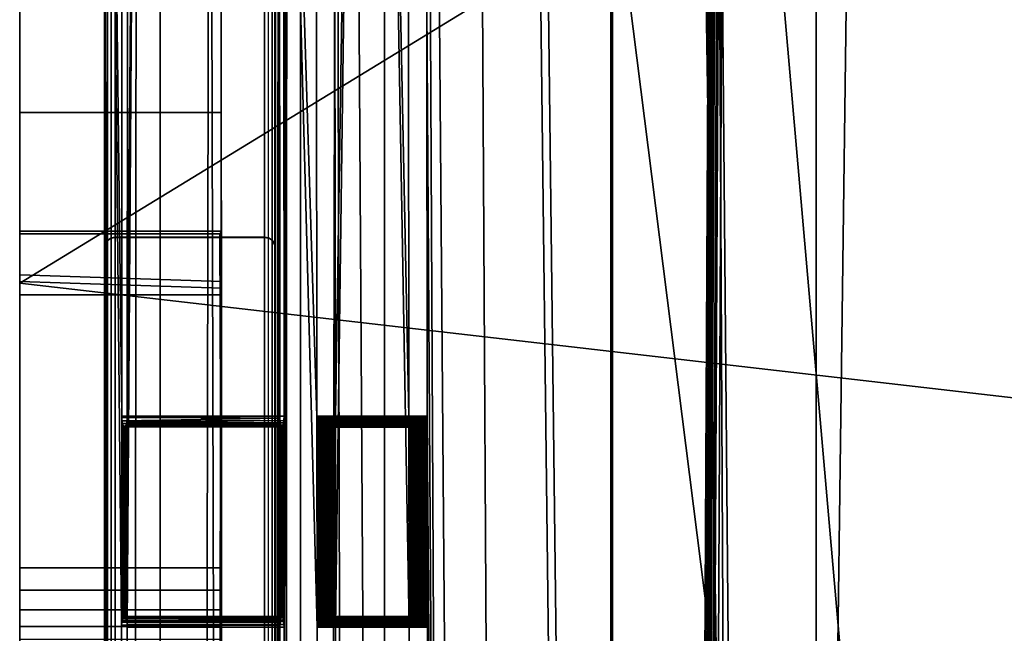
# Model space of a CAD drawing. Extents: x -11.8 to 11.8, y 0 to 23.7.
# Tile 30 of 52: x -11.8 to -7.3, y 13.2 to 16.1. Entities that reach past the tile are written whole.
import ezdxf

# ---------------------------------------------------------------- set-up
doc = ezdxf.new("R2010")
doc.units = 0
doc.layers.add('SHPM78Z54N_TRADECAD', color=7, linetype='CONTINUOUS')

msp = doc.modelspace()

# ---------------------------------------------------------------- linework, layer by layer
at = {"layer": 'SHPM78Z54N_TRADECAD'}
for points in [[(-10.9122, 3.9269, 33.0011), (-10.9122, 15.0961, 19.7089), (-10.9122, 21.3133, 19.7324), (-10.9122, 22.9695, 26.2503)], [(-10.9122, 22.9695, 26.2503), (-10.9122, 22.9609, 32.9904), (-10.9122, 3.9269, 33.0011)], [(-10.9122, 22.9659, 33.0011), (-9.1047, 21.874, 33.0011), (-9.1047, 5.1816, 33.0011), (-10.9122, 3.9269, 33.0011)], [(-10.9122, 22.9609, 32.9904), (-10.9122, 22.9659, 33.0011), (-10.9122, 3.9269, 33.0011)], [(-8.1631, 5.5233, 33.2927), (-9.1122, 5.1816, 33.0768), (-9.1122, 21.874, 33.0972), (-8.1631, 21.874, 33.1998)], [(-9.1122, 5.1816, 33.0768), (-9.1047, 5.1816, 33.0011), (-9.1047, 21.874, 33.0011), (-9.1122, 21.874, 33.0972)], [(-8.1631, 5.5233, 33.2927), (-8.1631, 21.874, 33.1998), (-7.9531, 21.664, 33.3153)], [(-6.5695, 10.5575, 33.7506), (-8.1631, 5.5233, 33.2927), (-7.9531, 21.664, 33.3153), (-7.1131, 20.669, 33.3321)], [(-0.9744, 21.5017, 0.042), (-11.8433, 14.8549, 0.0397), (10.8391, 12.2355, 0.0397), (0.464, 21.5017, 0.0422)], [(-0.9744, 21.5017, 0.042), (-11.8433, 18.2724, 0.0397), (-11.8433, 14.8549, 0.0397)], [(-11.4521, 15.0164, 19.7867), (-11.4486, 15.0348, 19.7727), (-11.4486, 21.3621, 19.76), (-11.4521, 21.3805, 19.7743)], [(-11.4521, 15.0164, 19.7867), (-11.4521, 21.3805, 19.7743), (-11.4368, 19.7363, 29.287), (-11.4521, 3.9459, 29.1788)], [(-10.6621, 21.3805, 19.7738), (-10.6657, 21.3621, 19.7595), (-10.6657, 15.0347, 19.7722), (-10.6621, 15.0163, 19.7862)], [(-10.6468, 19.7363, 29.2866), (-10.6621, 21.3805, 19.7738), (-10.6621, 15.0163, 19.7862), (-10.6621, 3.9458, 29.1783)], [(-11.4375, 21.3452, 19.7488), (-11.4486, 21.3621, 19.76), (-11.4486, 15.0348, 19.7727), (-11.4375, 15.0517, 19.7617)], [(-11.4375, 15.0517, 19.7617), (-11.4205, 15.0628, 19.7527), (-11.4205, 21.334, 19.7397), (-11.4375, 21.3452, 19.7488)], [(-11.4021, 21.3305, 19.7326), (-11.4205, 21.334, 19.7397), (-11.4205, 15.0628, 19.7527), (-11.4021, 15.0663, 19.7456)], [(-10.6937, 21.334, 19.738), (-10.7121, 21.3305, 19.7322), (-10.7121, 15.0663, 19.7452), (-10.6937, 15.0628, 19.751)], [(-10.6937, 15.0628, 19.751), (-10.6937, 21.334, 19.738), (-10.6774, 21.3423, 19.746), (-10.6775, 15.0545, 19.7589)], [(-10.6657, 21.3621, 19.7595), (-10.6657, 15.0347, 19.7722), (-10.6775, 15.0545, 19.7589), (-10.6774, 21.3423, 19.746)], [(-11.8433, 15.0836, 13.2665), (-11.8433, 19.8359, 9.3598), (-11.8433, 21.3223, 10.29)], [(-11.8433, 15.0961, 19.7089), (-11.8433, 15.0836, 13.2665), (-11.8433, 21.3223, 10.29), (-11.8433, 21.28, 19.7324)], [(-10.9122, 21.3133, 19.7324), (-10.9122, 15.0961, 19.7089), (-11.8433, 15.0961, 19.7089), (-11.8433, 21.28, 19.7324)], [(-10.7121, 21.3305, 19.7322), (-11.4021, 21.3305, 19.7326), (-11.4021, 15.0663, 19.7456), (-10.7121, 15.0663, 19.7452)], [(-11.8433, 18.3112, 6.3166), (-11.8433, 19.8359, 9.3598), (-11.8433, 15.0836, 13.2665)], [(-6.9617, 19.8065, 33.2468), (-8.6272, 19.751, 32.9483), (-7.331, 4.8895, 33.0012), (-7.233, 4.8893, 33.0128)], [(-8.5923, 12.7274, 33.7181), (-8.6272, 19.7516, 33.7387), (-6.9027, 19.8016, 33.9119), (-7.0757, 12.7506, 33.9371)], [(-11.4367, 19.7357, 29.387), (-11.4369, 19.7516, 31.9273), (-11.4385, 3.9459, 31.8768), (-11.452, 3.9459, 29.2788)], [(-11.4369, 19.7516, 31.9273), (-11.3723, 13.2742, 32.1813), (-11.3734, 11.3645, 32.1807), (-11.4385, 3.9459, 31.8768)], [(-11.4369, 19.7516, 31.9273), (-11.3708, 16.1539, 32.1819), (-11.3721, 14.2395, 32.1802)], [(-11.4369, 19.7516, 31.9273), (-11.3721, 14.2395, 32.1802), (-11.3723, 13.2742, 32.1813)], [(-11.3021, 19.7516, 32.4329), (-11.3175, 3.9459, 32.4037), (-11.3476, 11.3548, 32.2775), (-11.3465, 13.2645, 32.278)], [(-11.3461, 14.2395, 32.2779), (-11.3021, 19.7516, 32.4329), (-11.3465, 13.2645, 32.278), (-11.3469, 13.2773, 32.2764)], [(-11.3021, 19.7516, 32.4329), (-11.3461, 14.2395, 32.2779), (-11.3453, 16.1395, 32.2775)], [(-11.1946, 3.9459, 32.6777), (-11.3175, 3.9459, 32.4037), (-11.3021, 19.7516, 32.4329), (-11.1947, 19.7516, 32.6785)], [(-10.9941, 4.8908, 32.9711), (-11.1946, 3.9459, 32.6777), (-11.1947, 19.7516, 32.6785), (-10.9644, 19.7516, 33.0082)], [(-10.9258, 4.8909, 33.0484), (-10.9941, 4.8908, 32.9711), (-10.9644, 19.7516, 33.0082)], [(-10.6436, 19.7516, 33.3356), (-10.6445, 4.8909, 33.3333), (-10.9258, 4.8909, 33.0484), (-10.9644, 19.7516, 33.0082)], [(-10.662, 3.9458, 29.2783), (-10.6485, 3.9459, 31.8068), (-10.6469, 19.7516, 31.8578), (-10.6467, 19.7356, 29.3865)], [(-10.6422, 14.2395, 31.8659), (-10.6437, 17.1145, 31.8665), (-10.6469, 19.7516, 31.8578), (-10.6485, 3.9459, 31.8068)], [(-10.4696, 13.2645, 33.4259), (-10.4684, 11.3645, 33.424), (-10.6445, 4.8909, 33.3333), (-10.6436, 19.7516, 33.3356)], [(-10.4724, 16.1395, 33.4302), (-10.4703, 14.2395, 33.427), (-10.6436, 19.7516, 33.3356)], [(-10.4703, 14.2395, 33.427), (-10.4696, 13.2645, 33.4259), (-10.6436, 19.7516, 33.3356)], [(-10.6072, 19.7515, 32.0545), (-10.623, 16.1395, 31.9664), (-10.622, 14.2395, 31.966)], [(-10.6226, 10.3895, 31.9663), (-10.6171, 3.9458, 32.0106), (-10.6072, 19.7515, 32.0545), (-10.6226, 11.3548, 31.9653)], [(-10.6072, 19.7515, 32.0545), (-10.6221, 13.2645, 31.9661), (-10.6226, 11.3548, 31.9653)], [(-10.6221, 13.2645, 31.9661), (-10.6072, 19.7515, 32.0545), (-10.622, 14.2395, 31.966), (-10.6224, 13.2773, 31.9644)], [(-10.6171, 3.9458, 32.0106), (-10.5447, 3.9456, 32.2446), (-10.5459, 19.7513, 32.2452), (-10.6072, 19.7515, 32.0545)], [(-10.4104, 4.8907, 32.4603), (-10.3807, 19.7518, 32.4973), (-10.5459, 19.7513, 32.2452), (-10.5447, 3.9456, 32.2446)], [(-10.3807, 19.7518, 32.4973), (-10.4104, 4.8907, 32.4603), (-10.3458, 4.8909, 32.5269)], [(-10.3847, 14.2395, 33.4787), (-10.3867, 16.1395, 33.4819), (-10.2988, 19.7516, 33.5434)], [(-10.3836, 13.2645, 33.477), (-10.3847, 14.2395, 33.4787), (-10.2988, 19.7516, 33.5434)], [(-10.2064, 4.8909, 33.5641), (-10.3815, 11.3645, 33.4738), (-10.3836, 13.2645, 33.477), (-10.2988, 19.7516, 33.5434)], [(-10.1585, 4.8919, 32.683), (-10.158, 19.7526, 32.6826), (-10.3807, 19.7518, 32.4973), (-10.3458, 4.8909, 32.5269)], [(-9.9333, 19.7516, 33.6764), (-9.82, 5.6699, 33.7016), (-10.2064, 4.8909, 33.5641), (-10.2988, 19.7516, 33.5434)], [(-10.1585, 4.8919, 32.683), (-10.0434, 11.3645, 32.7569), (-10.0447, 13.2645, 32.7589), (-10.158, 19.7526, 32.6826)], [(-10.0456, 14.2395, 32.7604), (-10.0477, 16.1395, 32.7637), (-10.158, 19.7526, 32.6826)], [(-10.0447, 13.2645, 32.7589), (-10.0456, 14.2395, 32.7604), (-10.158, 19.7526, 32.6826)], [(-9.8908, 4.8919, 32.8382), (-9.9635, 19.7526, 32.8245), (-9.9636, 17.1145, 32.8178), (-9.9626, 16.1395, 32.8161)], [(-9.642, 4.8913, 32.9253), (-9.725, 19.7519, 32.9009), (-9.9635, 19.7526, 32.8245), (-9.8908, 4.8919, 32.8382)], [(-9.4794, 19.7516, 33.7331), (-9.3116, 5.6646, 33.7334), (-9.82, 5.6699, 33.7016), (-9.9333, 19.7516, 33.6764)], [(-9.2668, 4.8909, 32.9434), (-9.4432, 19.7516, 32.9431), (-9.725, 19.7519, 32.9009), (-9.642, 4.8913, 32.9253)], [(-8.727, 19.7515, 33.7338), (-8.6272, 19.7516, 33.7387), (-8.5923, 12.7274, 33.7181), (-9.4794, 19.7516, 33.7331)], [(-8.5923, 12.7274, 33.7181), (-9.3116, 5.6646, 33.7334), (-9.4794, 19.7516, 33.7331)], [(-8.7269, 19.7511, 32.9434), (-9.4432, 19.7516, 32.9431), (-9.2668, 4.8909, 32.9434), (-8.4984, 4.8901, 32.9434)], [(-8.4984, 4.8901, 32.9434), (-8.6272, 19.751, 32.9483), (-8.7269, 19.7511, 32.9434)], [(-8.6272, 19.751, 32.9483), (-8.4984, 4.8901, 32.9434), (-7.331, 4.8895, 33.0012)], [(-11.4521, 3.9459, 29.2038), (-11.4521, 3.9459, 29.1788), (-11.4368, 19.7363, 29.287), (-11.4368, 19.7359, 29.312)], [(-11.4521, 3.9459, 29.2288), (-11.4521, 3.9459, 29.2038), (-11.4368, 19.7359, 29.312), (-11.4368, 19.7357, 29.337)], [(-11.452, 3.9459, 29.2538), (-11.4521, 3.9459, 29.2288), (-11.4368, 19.7357, 29.337), (-11.4367, 19.7356, 29.362)], [(-11.452, 3.9459, 29.2788), (-11.452, 3.9459, 29.2538), (-11.4367, 19.7356, 29.362), (-11.4367, 19.7357, 29.387)], [(-10.6621, 3.9458, 29.1783), (-10.6621, 3.9458, 29.2033), (-10.6468, 19.7359, 29.3116), (-10.6468, 19.7363, 29.2866)], [(-10.6621, 3.9458, 29.2033), (-10.6621, 3.9458, 29.2283), (-10.6468, 19.7357, 29.3366), (-10.6468, 19.7359, 29.3116)], [(-10.6621, 3.9458, 29.2283), (-10.662, 3.9458, 29.2533), (-10.6467, 19.7356, 29.3615), (-10.6468, 19.7357, 29.3366)], [(-10.662, 3.9458, 29.2533), (-10.662, 3.9458, 29.2783), (-10.6467, 19.7356, 29.3865), (-10.6467, 19.7356, 29.3615)], [(-11.8433, 18.3112, 6.3166), (-11.8433, 14.8941, 6.3164), (-11.8433, 15.645, 6.3166)], [(-11.8433, 18.2724, 0.0397), (-11.8433, 18.3112, 3.451), (-11.8433, 15.645, 3.9782), (-11.8433, 14.8007, 3.451)], [(-11.8433, 18.3112, 3.451), (-11.8433, 18.3112, 6.3166), (-11.8433, 15.645, 6.3166), (-11.8433, 15.645, 3.9782)], [(-11.8433, 14.8941, 6.3164), (-11.8433, 18.3112, 6.3166), (-11.8433, 15.0836, 13.2665)], [(-11.8433, 14.8549, 0.0397), (-11.8433, 18.2724, 0.0397), (-11.8433, 14.8007, 3.451), (-11.8433, 13.1114, 3.0908)], [(-8.6563, 17.3514, 33.9303), (-8.6846, 11.8845, 33.9334), (-8.671, 11.885, 33.8131), (-8.643, 17.3502, 33.8099)], [(-8.6834, 11.8845, 33.9504), (-8.6846, 11.8845, 33.9334), (-8.6563, 17.3514, 33.9303), (-8.6551, 17.3509, 33.9471)], [(-8.6752, 11.8844, 33.9669), (-8.6834, 11.8845, 33.9504), (-8.6551, 17.3509, 33.9471), (-8.647, 17.3489, 33.9634)], [(-8.6612, 11.8844, 33.9789), (-8.6752, 11.8844, 33.9669), (-8.647, 17.3489, 33.9634), (-8.6333, 17.3457, 33.975)], [(-8.671, 11.885, 33.8131), (-8.6661, 11.885, 33.7971), (-8.6381, 17.3494, 33.7938), (-8.643, 17.3502, 33.8099)], [(-8.6661, 11.885, 33.7971), (-8.6544, 11.8851, 33.7833), (-8.6267, 17.3471, 33.7798), (-8.6381, 17.3494, 33.7938)], [(-8.6451, 11.8844, 33.9843), (-8.6612, 11.8844, 33.9789), (-8.6333, 17.3457, 33.975), (-8.6176, 17.3422, 33.9799)], [(-8.6544, 11.8851, 33.7833), (-8.6381, 11.8851, 33.7754), (-8.6108, 17.3437, 33.7715), (-8.6267, 17.3471, 33.7798)], [(-6.8874, 11.8844, 34.2259), (-8.6451, 11.8844, 33.9843), (-8.6176, 17.3422, 33.9799), (-6.8455, 16.9516, 34.1801)], [(-8.6381, 11.8851, 33.7754), (-8.6214, 11.8852, 33.7745), (-8.5944, 17.3401, 33.7701), (-8.6108, 17.3437, 33.7715)], [(-6.8231, 16.9497, 33.9702), (-8.5944, 17.3401, 33.7701), (-8.6214, 11.8852, 33.7745), (-6.8656, 11.8859, 34.0159)], [(-10.6437, 17.1145, 31.8665), (-10.6422, 14.2395, 31.8659), (-10.6428, 16.1539, 31.8683), (-10.6433, 17.1017, 31.8681)], [(-11.3708, 16.1539, 32.1819), (-10.6428, 16.1539, 31.8683), (-10.6422, 14.2395, 31.8659), (-11.3721, 14.2395, 32.1802)], [(-11.3461, 14.2395, 32.2779), (-10.622, 14.2395, 31.966), (-10.623, 16.1395, 31.9664), (-11.3453, 16.1395, 32.2775)], [(-10.4724, 16.1395, 33.4302), (-10.0477, 16.1395, 32.7637), (-10.0456, 14.2395, 32.7604), (-10.4703, 14.2395, 33.427)], [(-10.3847, 14.2395, 33.4787), (-9.9604, 14.2395, 32.8128), (-9.9626, 16.1395, 32.8161), (-10.3867, 16.1395, 33.4819)], [(-9.8908, 4.8919, 32.8382), (-9.9626, 16.1395, 32.8161), (-9.9604, 14.2395, 32.8128)], [(-11.8433, 14.8941, 6.3164), (-10.9127, 14.8628, 6.3168), (-10.9122, 15.645, 6.3166), (-11.8433, 15.645, 6.3166)], [(-11.8433, 15.645, 6.3166), (-10.9122, 15.645, 6.3166), (-10.9122, 15.645, 3.9782), (-11.8433, 15.645, 3.9782)], [(-11.8433, 15.645, 3.9782), (-10.9122, 15.645, 3.9782), (-10.9122, 14.8007, 3.451), (-11.8433, 14.8007, 3.451)], [(-10.9117, 14.8319, 4.0223), (-10.9122, 15.645, 3.9782), (-10.9122, 15.645, 6.3166), (-10.9127, 14.8628, 6.3168)], [(-10.9122, 15.645, 3.9782), (-10.9117, 14.8319, 4.0223), (-10.9122, 14.8007, 3.451)], [(-10.9122, 15.0961, 19.7089), (-10.9189, 15.0836, 13.2665), (-11.8433, 15.0836, 13.2665), (-11.8433, 15.0961, 19.7089)], [(-11.8433, 15.0836, 13.2665), (-10.9189, 15.0836, 13.2665), (-10.9132, 13.5391, 11.8705), (-11.8433, 13.5391, 11.8705)], [(-11.8433, 14.8941, 6.3164), (-11.8433, 15.0836, 13.2665), (-11.8433, 13.5391, 11.8705)], [(-11.4209, 15.0641, 13.305), (-11.4375, 15.0531, 13.305), (-11.4375, 13.0856, 11.5923), (-11.421, 13.0966, 11.5923)], [(-11.4205, 15.0628, 19.7527), (-11.4375, 15.0517, 19.7617), (-11.4375, 15.0531, 13.305), (-11.4209, 15.0641, 13.305)], [(-11.421, 13.0966, 11.5923), (-11.4021, 13.1003, 11.5923), (-11.4021, 15.0678, 13.305), (-11.4209, 15.0641, 13.305)], [(-11.4209, 15.0641, 13.305), (-11.4021, 15.0678, 13.305), (-11.4021, 15.0663, 19.7456), (-11.4205, 15.0628, 19.7527)], [(-10.7121, 15.0677, 13.305), (-11.4021, 15.0678, 13.305), (-11.4021, 13.1003, 11.5923), (-10.7121, 13.1002, 11.5923)], [(-10.7121, 15.0663, 19.7452), (-11.4021, 15.0663, 19.7456), (-11.4021, 15.0678, 13.305), (-10.7121, 15.0677, 13.305)], [(-10.926, 10.1038, 12.6134), (-10.9122, 15.0961, 19.7089), (-10.9122, 3.9269, 33.0011), (-10.9122, 4.7232, 19.6589)], [(-10.9132, 13.5391, 11.8705), (-10.9189, 15.0836, 13.2665), (-10.9122, 15.0961, 19.7089), (-10.926, 10.1038, 12.6134)], [(-10.6934, 15.0641, 13.305), (-10.7121, 15.0677, 13.305), (-10.7121, 13.1002, 11.5923), (-10.6933, 13.0965, 11.5923)], [(-10.6937, 15.0628, 19.751), (-10.7121, 15.0663, 19.7452), (-10.7121, 15.0677, 13.305), (-10.6934, 15.0641, 13.305)], [(-10.6775, 15.0545, 19.7589), (-10.6771, 15.0545, 13.305), (-10.6934, 15.0641, 13.305), (-10.6937, 15.0628, 19.751)], [(-10.6934, 15.0641, 13.305), (-10.6771, 15.0545, 13.305), (-10.6771, 13.0867, 11.5923), (-10.6933, 13.0965, 11.5923)], [(-11.4485, 15.0365, 13.305), (-11.4521, 15.0178, 13.305), (-11.4521, 15.0164, 19.7867), (-11.4486, 15.0348, 19.7727)], [(-11.4485, 13.0691, 11.5923), (-11.4521, 13.0503, 11.5923), (-11.4521, 15.0178, 13.305), (-11.4485, 15.0365, 13.305)], [(-11.4521, 15.0164, 19.7867), (-11.4521, 3.9459, 29.1788), (-11.4521, 3.9777, 13.305), (-11.4521, 15.0178, 13.305)], [(-11.4521, 3.9812, 11.5923), (-11.4521, 13.0503, 11.5923), (-11.4521, 15.0178, 13.305), (-11.4521, 3.9777, 13.305)], [(-11.4375, 15.0517, 19.7617), (-11.4486, 15.0348, 19.7727), (-11.4485, 15.0365, 13.305), (-11.4375, 15.0531, 13.305)], [(-11.4375, 15.0531, 13.305), (-11.4485, 15.0365, 13.305), (-11.4485, 13.0691, 11.5923), (-11.4375, 13.0856, 11.5923)], [(-10.6657, 15.0347, 19.7722), (-10.6658, 15.0365, 13.305), (-10.6771, 15.0545, 13.305), (-10.6775, 15.0545, 19.7589)], [(-10.6771, 15.0545, 13.305), (-10.6658, 15.0365, 13.305), (-10.6658, 13.0691, 11.5923), (-10.6771, 13.0867, 11.5923)], [(-10.6621, 15.0177, 13.305), (-10.6658, 15.0365, 13.305), (-10.6658, 13.0691, 11.5923), (-10.6621, 13.0502, 11.5923)], [(-10.6621, 15.0163, 19.7862), (-10.6657, 15.0347, 19.7722), (-10.6658, 15.0365, 13.305), (-10.6621, 15.0177, 13.305)], [(-10.6621, 3.9777, 13.305), (-10.6621, 15.0177, 13.305), (-10.6621, 13.0502, 11.5923), (-10.6621, 3.9811, 11.5923)], [(-10.6621, 3.9777, 13.305), (-10.6621, 3.9458, 29.1783), (-10.6621, 15.0163, 19.7862), (-10.6621, 15.0177, 13.305)], [(-11.8433, 14.8941, 6.3164), (-11.8433, 13.5391, 11.8705), (-11.8433, 13.1323, 10.8828), (-11.8433, 13.1709, 6.2526)], [(-10.9117, 14.8319, 4.0223), (-10.9127, 14.8628, 6.3168), (-11.8433, 14.8941, 6.3164), (-11.8433, 14.8628, 3.998)], [(-11.8433, 13.1709, 6.2526), (-11.8433, 10.2526, 4.0531), (-11.8433, 14.8628, 3.998), (-11.8433, 14.8941, 6.3164)], [(-11.8433, 14.8628, 3.998), (-11.8433, 10.2526, 4.0531), (-10.9122, 10.2526, 4.0531), (-10.9117, 14.8319, 4.0223)], [(10.8391, 12.2355, 0.0397), (-11.8433, 14.8549, 0.0397), (-11.8433, 4.581, 0.0397), (10.8391, 4.581, 0.0397)], [(-11.8433, 4.581, 0.0397), (-11.8433, 14.8549, 0.0397), (-11.8433, 13.1114, 3.0908), (-11.8433, 8.378, 3.5149)], [(-10.9122, 13.1114, 3.0908), (-10.9122, 14.8007, 3.451), (-10.9117, 14.8319, 4.0223), (-10.9122, 10.2526, 4.0531)], [(-11.8433, 14.8007, 3.451), (-10.9122, 14.8007, 3.451), (-10.9122, 13.1114, 3.0908), (-11.8433, 13.1114, 3.0908)], [(-11.3723, 13.2742, 32.1813), (-11.3721, 14.2395, 32.1802), (-11.3721, 14.2346, 32.1804)], [(-11.3721, 14.2346, 32.1804), (-10.6422, 14.2395, 31.8659), (-10.6421, 14.2314, 31.8665)], [(-11.3721, 14.2395, 32.1802), (-10.6422, 14.2395, 31.8659), (-11.3721, 14.2346, 32.1804)], [(-11.3469, 13.2773, 32.2764), (-11.3483, 13.2902, 32.2711), (-11.3475, 14.2165, 32.2724), (-11.3461, 14.2395, 32.2779)], [(-11.3475, 14.2165, 32.2724), (-10.6227, 14.2208, 31.9624), (-10.622, 14.2395, 31.966), (-11.3461, 14.2395, 32.2779)], [(-10.6485, 3.9459, 31.8068), (-10.6408, 11.3645, 31.8652), (-10.6416, 13.2742, 31.8666), (-10.6422, 14.2395, 31.8659)], [(-10.6416, 13.2742, 31.8666), (-10.6421, 14.2314, 31.8665), (-10.6422, 14.2395, 31.8659)], [(-10.6224, 13.2773, 31.9644), (-10.622, 14.2395, 31.966), (-10.6227, 14.2208, 31.9624), (-10.6232, 13.2902, 31.9588)], [(-10.0454, 14.2346, 32.7605), (-10.4701, 14.2346, 33.4271), (-10.4703, 14.2395, 33.427), (-10.0456, 14.2395, 32.7604)], [(-10.4703, 14.2395, 33.427), (-10.4701, 14.2346, 33.4271), (-10.4628, 13.2915, 33.4299), (-10.4648, 13.2875, 33.4287)], [(-10.4703, 14.2395, 33.427), (-10.4648, 13.2875, 33.4287), (-10.4665, 13.2833, 33.4277)], [(-10.4703, 14.2395, 33.427), (-10.4665, 13.2833, 33.4277), (-10.4678, 13.2789, 33.427)], [(-10.4703, 14.2395, 33.427), (-10.4678, 13.2789, 33.427), (-10.4688, 13.2742, 33.4264)], [(-10.4703, 14.2395, 33.427), (-10.4688, 13.2742, 33.4264), (-10.4694, 13.2695, 33.426)], [(-10.4703, 14.2395, 33.427), (-10.4694, 13.2695, 33.426), (-10.4696, 13.2645, 33.4259)], [(-10.3838, 13.2695, 33.4769), (-10.3848, 14.2346, 33.4785), (-10.3847, 14.2395, 33.4787)], [(-10.3848, 14.2346, 33.4785), (-9.9606, 14.2346, 32.8126), (-9.9604, 14.2395, 32.8128), (-10.3847, 14.2395, 33.4787)], [(-10.3836, 13.2645, 33.477), (-10.3838, 13.2695, 33.4769), (-10.3847, 14.2395, 33.4787)], [(-10.0456, 14.2395, 32.7604), (-10.0447, 13.2645, 32.7589), (-10.0445, 13.2695, 32.759), (-10.0454, 14.2346, 32.7605)], [(-9.9604, 14.2395, 32.8128), (-9.9606, 14.2346, 32.8126), (-9.9596, 13.2695, 32.811)], [(-9.9604, 14.2395, 32.8128), (-9.9596, 13.2695, 32.811), (-9.9594, 13.2645, 32.8111)], [(-9.8908, 4.8919, 32.8382), (-9.9604, 14.2395, 32.8128), (-9.9594, 13.2645, 32.8111)], [(-11.3723, 13.2742, 32.1813), (-11.3721, 14.2346, 32.1804), (-11.3709, 14.2179, 32.185), (-11.3711, 13.2875, 32.1858)], [(-11.3721, 14.2346, 32.1804), (-10.6421, 14.2314, 31.8665), (-11.3709, 14.2179, 32.185)], [(-11.3698, 13.2953, 32.1907), (-11.3711, 13.2875, 32.1858), (-11.3709, 14.2179, 32.185), (-11.3689, 14.2064, 32.1924)], [(-11.3709, 14.2179, 32.185), (-10.6421, 14.2314, 31.8665), (-10.6403, 14.21, 31.8755)], [(-11.3709, 14.2179, 32.185), (-10.6403, 14.21, 31.8755), (-10.6397, 14.2064, 31.8784), (-11.3689, 14.2064, 32.1924)], [(-11.3672, 13.3049, 32.2003), (-11.3698, 13.2953, 32.1907), (-11.3689, 14.2064, 32.1924), (-11.364, 14.1932, 32.2107)], [(-11.3689, 14.2064, 32.1924), (-10.6397, 14.2064, 31.8784), (-10.6359, 14.1932, 31.8971), (-11.364, 14.1932, 32.2107)], [(-11.364, 14.1932, 32.2107), (-11.3629, 14.1916, 32.2151), (-11.3651, 13.3097, 32.2081), (-11.3672, 13.3049, 32.2003)], [(-11.364, 14.1932, 32.2107), (-10.6359, 14.1932, 31.8971), (-10.635, 14.1916, 31.9016), (-11.3629, 14.1916, 32.2151)], [(-11.3514, 14.1992, 32.2579), (-11.357, 14.1902, 32.237), (-10.6286, 14.1926, 31.9333), (-10.6261, 14.1992, 31.9455)], [(-11.3514, 14.1992, 32.2579), (-11.3525, 13.3066, 32.2556), (-11.3558, 13.3125, 32.2432), (-11.357, 14.1902, 32.237)], [(-11.357, 14.1902, 32.237), (-10.6311, 14.1898, 31.9209), (-10.6286, 14.1926, 31.9333)], [(-11.3483, 13.2902, 32.2711), (-11.3525, 13.3066, 32.2556), (-11.3514, 14.1992, 32.2579), (-11.3481, 14.2125, 32.2702)], [(-11.3481, 14.2125, 32.2702), (-11.3514, 14.1992, 32.2579), (-10.6241, 14.2088, 31.9554)], [(-11.3514, 14.1992, 32.2579), (-10.6261, 14.1992, 31.9455), (-10.6241, 14.2088, 31.9554)], [(-11.3483, 13.2902, 32.2711), (-11.3481, 14.2125, 32.2702), (-11.3475, 14.2165, 32.2724)], [(-11.3481, 14.2125, 32.2702), (-10.6241, 14.2088, 31.9554), (-11.3475, 14.2165, 32.2724)], [(-11.3475, 14.2165, 32.2724), (-10.6241, 14.2088, 31.9554), (-10.6227, 14.2208, 31.9624)], [(-10.6406, 13.2875, 31.8712), (-10.6403, 14.21, 31.8755), (-10.6421, 14.2314, 31.8665), (-10.6416, 13.2742, 31.8666)], [(-10.6396, 13.2953, 31.8762), (-10.6397, 14.2064, 31.8784), (-10.6403, 14.21, 31.8755), (-10.6406, 13.2875, 31.8712)], [(-10.6376, 13.3049, 31.8861), (-10.6359, 14.1932, 31.8971), (-10.6397, 14.2064, 31.8784), (-10.6396, 13.2953, 31.8762)], [(-10.6333, 13.3139, 31.9076), (-10.635, 14.1916, 31.9016), (-10.6359, 14.1932, 31.8971), (-10.6376, 13.3049, 31.8861)], [(-10.6297, 13.3136, 31.9255), (-10.6286, 14.1926, 31.9333), (-10.6311, 14.1898, 31.9209), (-10.6333, 13.3139, 31.9076)], [(-10.627, 13.309, 31.9388), (-10.6261, 14.1992, 31.9455), (-10.6286, 14.1926, 31.9333), (-10.6297, 13.3136, 31.9255)], [(-10.6241, 13.2977, 31.9533), (-10.6241, 14.2088, 31.9554), (-10.6261, 14.1992, 31.9455), (-10.627, 13.309, 31.9388)], [(-10.6232, 13.2902, 31.9588), (-10.6227, 14.2208, 31.9624), (-10.6241, 14.2088, 31.9554), (-10.6241, 13.2977, 31.9533)], [(-10.0451, 14.2314, 32.7607), (-10.4697, 14.2314, 33.4273), (-10.4701, 14.2346, 33.4271), (-10.0454, 14.2346, 32.7605)], [(-10.4701, 14.2346, 33.4271), (-10.445, 13.3096, 33.4401), (-10.4485, 13.3075, 33.438)], [(-10.4701, 14.2346, 33.4271), (-10.4485, 13.3075, 33.438), (-10.4519, 13.3049, 33.4361)], [(-10.4701, 14.2346, 33.4271), (-10.4519, 13.3049, 33.4361), (-10.455, 13.302, 33.4343)], [(-10.4701, 14.2346, 33.4271), (-10.455, 13.302, 33.4343), (-10.4579, 13.2988, 33.4327)], [(-10.4701, 14.2346, 33.4271), (-10.4579, 13.2988, 33.4327), (-10.4605, 13.2953, 33.4312)], [(-10.4701, 14.2346, 33.4271), (-10.4605, 13.2953, 33.4312), (-10.4628, 13.2915, 33.4299)], [(-10.4701, 14.2346, 33.4271), (-10.4697, 14.2314, 33.4273), (-10.445, 13.3096, 33.4401)], [(-10.0442, 14.2267, 32.7612), (-10.4689, 14.2267, 33.4278), (-10.4697, 14.2314, 33.4273), (-10.0451, 14.2314, 32.7607)], [(-10.4677, 14.2222, 33.4286), (-10.4661, 14.2179, 33.4295), (-10.4697, 14.2314, 33.4273), (-10.4689, 14.2267, 33.4278)], [(-10.4374, 13.3129, 33.4446), (-10.4413, 13.3115, 33.4423), (-10.4697, 14.2314, 33.4273)], [(-10.4334, 13.3139, 33.4471), (-10.4374, 13.3129, 33.4446), (-10.4697, 14.2314, 33.4273)], [(-10.4307, 13.3143, 33.4487), (-10.4334, 13.3139, 33.4471), (-10.4697, 14.2314, 33.4273)], [(-10.4265, 13.3145, 33.4513), (-10.4307, 13.3143, 33.4487), (-10.4697, 14.2314, 33.4273)], [(-10.4223, 13.3143, 33.4538), (-10.4265, 13.3145, 33.4513), (-10.4697, 14.2314, 33.4273)], [(-10.4182, 13.3136, 33.4563), (-10.4223, 13.3143, 33.4538), (-10.4697, 14.2314, 33.4273)], [(-10.4142, 13.3125, 33.4587), (-10.4182, 13.3136, 33.4563), (-10.4697, 14.2314, 33.4273)], [(-10.4104, 13.3109, 33.4609), (-10.4142, 13.3125, 33.4587), (-10.4697, 14.2314, 33.4273)], [(-10.4068, 13.309, 33.4631), (-10.4104, 13.3109, 33.4609), (-10.4697, 14.2314, 33.4273)], [(-10.4033, 13.3066, 33.4652), (-10.4068, 13.309, 33.4631), (-10.4697, 14.2314, 33.4273)], [(-10.4001, 13.304, 33.4671), (-10.4033, 13.3066, 33.4652), (-10.4697, 14.2314, 33.4273)], [(-10.3971, 13.301, 33.4689), (-10.4001, 13.304, 33.4671), (-10.4697, 14.2314, 33.4273)], [(-10.3944, 13.2977, 33.4706), (-10.3971, 13.301, 33.4689), (-10.4697, 14.2314, 33.4273)], [(-10.4413, 13.3115, 33.4423), (-10.445, 13.3096, 33.4401), (-10.4697, 14.2314, 33.4273)], [(-10.3919, 13.2941, 33.4721), (-10.3944, 13.2977, 33.4706), (-10.4697, 14.2314, 33.4273)], [(-10.3897, 13.2902, 33.4734), (-10.3919, 13.2941, 33.4721), (-10.4697, 14.2314, 33.4273)], [(-10.3878, 13.2861, 33.4745), (-10.3897, 13.2902, 33.4734), (-10.4697, 14.2314, 33.4273)], [(-10.3862, 13.2818, 33.4754), (-10.3878, 13.2861, 33.4745), (-10.4697, 14.2314, 33.4273)], [(-10.3862, 13.2818, 33.4754), (-10.4697, 14.2314, 33.4273), (-10.4689, 14.2267, 33.4278), (-10.385, 13.2773, 33.4762)], [(-10.043, 14.2222, 32.762), (-10.4677, 14.2222, 33.4286), (-10.4689, 14.2267, 33.4278), (-10.0442, 14.2267, 32.7612)], [(-10.385, 13.2773, 33.4762), (-10.4689, 14.2267, 33.4278), (-10.4677, 14.2222, 33.4286), (-10.3842, 13.2727, 33.4767)], [(-10.0415, 14.2179, 32.7629), (-10.4661, 14.2179, 33.4295), (-10.4677, 14.2222, 33.4286), (-10.043, 14.2222, 32.762)], [(-10.3842, 13.2727, 33.4767), (-10.4677, 14.2222, 33.4286), (-10.4661, 14.2179, 33.4295)], [(-10.0396, 14.2138, 32.7641), (-10.4642, 14.2138, 33.4306), (-10.4661, 14.2179, 33.4295), (-10.0415, 14.2179, 32.7629)], [(-10.3842, 13.2727, 33.4767), (-10.4661, 14.2179, 33.4295), (-10.4642, 14.2138, 33.4306)], [(-10.0374, 14.21, 32.7654), (-10.462, 14.21, 33.4319), (-10.4642, 14.2138, 33.4306), (-10.0396, 14.2138, 32.7641)], [(-10.3842, 13.2727, 33.4767), (-10.4642, 14.2138, 33.4306), (-10.462, 14.21, 33.4319)], [(-10.0349, 14.2064, 32.7669), (-10.4595, 14.2064, 33.4334), (-10.462, 14.21, 33.4319), (-10.0374, 14.21, 32.7654)], [(-10.3842, 13.2727, 33.4767), (-10.462, 14.21, 33.4319), (-10.4595, 14.2064, 33.4334)], [(-10.0322, 14.2031, 32.7686), (-10.4568, 14.2031, 33.4351), (-10.4595, 14.2064, 33.4334), (-10.0349, 14.2064, 32.7669)], [(-10.3842, 13.2727, 33.4767), (-10.4595, 14.2064, 33.4334), (-10.4568, 14.2031, 33.4351)], [(-10.0292, 14.2001, 32.7704), (-10.4538, 14.2001, 33.4369), (-10.4568, 14.2031, 33.4351), (-10.0322, 14.2031, 32.7686)], [(-10.3842, 13.2727, 33.4767), (-10.4568, 14.2031, 33.4351), (-10.4538, 14.2001, 33.4369)], [(-10.026, 14.1974, 32.7724), (-10.4506, 14.1974, 33.4388), (-10.4538, 14.2001, 33.4369), (-10.0292, 14.2001, 32.7704)], [(-10.3842, 13.2727, 33.4767), (-10.4538, 14.2001, 33.4369), (-10.4506, 14.1974, 33.4388)], [(-10.0226, 14.1951, 32.7745), (-10.4471, 14.1951, 33.4409), (-10.4506, 14.1974, 33.4388), (-10.026, 14.1974, 32.7724)], [(-10.3842, 13.2727, 33.4767), (-10.4506, 14.1974, 33.4388), (-10.4471, 14.1951, 33.4409)], [(-10.0226, 14.1951, 32.7745), (-10.019, 14.1932, 32.7767), (-10.4435, 14.1932, 33.4431), (-10.4471, 14.1951, 33.4409)], [(-10.3842, 13.2727, 33.4767), (-10.4471, 14.1951, 33.4409), (-10.4435, 14.1932, 33.4431)], [(-10.0152, 14.1916, 32.779), (-10.4397, 14.1916, 33.4453), (-10.4435, 14.1932, 33.4431), (-10.019, 14.1932, 32.7767)], [(-10.3842, 13.2727, 33.4767), (-10.4435, 14.1932, 33.4431), (-10.4397, 14.1916, 33.4453)], [(-9.9882, 14.1926, 32.7956), (-10.4126, 14.1926, 33.4617), (-10.4165, 14.1912, 33.4594), (-9.9921, 14.1912, 32.7932)], [(-10.3842, 13.2727, 33.4767), (-10.4165, 14.1912, 33.4594), (-10.4126, 14.1926, 33.4617)], [(-9.9882, 14.1926, 32.7956), (-9.9846, 14.1944, 32.7978), (-10.4089, 14.1944, 33.4639), (-10.4126, 14.1926, 33.4617)], [(-10.3842, 13.2727, 33.4767), (-10.4126, 14.1926, 33.4617), (-10.4089, 14.1944, 33.4639)], [(-9.9811, 14.1966, 32.8), (-10.4054, 14.1966, 33.466), (-10.4089, 14.1944, 33.4639), (-9.9846, 14.1944, 32.7978)], [(-10.3842, 13.2727, 33.4767), (-10.4089, 14.1944, 33.4639), (-10.4054, 14.1966, 33.466)], [(-10.3842, 13.2727, 33.4767), (-10.4054, 14.1966, 33.466), (-10.4021, 14.1992, 33.468)], [(-9.9778, 14.1992, 32.802), (-10.4021, 14.1992, 33.468), (-10.4054, 14.1966, 33.466), (-9.9811, 14.1966, 32.8)], [(-10.3842, 13.2727, 33.4767), (-10.4021, 14.1992, 33.468), (-10.3991, 14.2021, 33.4699)], [(-9.9748, 14.2021, 32.8039), (-10.3991, 14.2021, 33.4699), (-10.4021, 14.1992, 33.468), (-9.9778, 14.1992, 32.802)], [(-10.3842, 13.2727, 33.4767), (-10.3991, 14.2021, 33.4699), (-10.3962, 14.2053, 33.4716)], [(-9.972, 14.2053, 32.8056), (-10.3962, 14.2053, 33.4716), (-10.3991, 14.2021, 33.4699), (-9.9748, 14.2021, 32.8039)], [(-10.3842, 13.2727, 33.4767), (-10.3962, 14.2053, 33.4716), (-10.3937, 14.2088, 33.4731)], [(-9.9694, 14.2088, 32.8072), (-10.3937, 14.2088, 33.4731), (-10.3962, 14.2053, 33.4716), (-9.972, 14.2053, 32.8056)], [(-10.3842, 13.2727, 33.4767), (-10.3937, 14.2088, 33.4731), (-10.3914, 14.2125, 33.4745)], [(-9.9694, 14.2088, 32.8072), (-9.9671, 14.2125, 32.8086), (-10.3914, 14.2125, 33.4745), (-10.3937, 14.2088, 33.4731)], [(-10.3842, 13.2727, 33.4767), (-10.3914, 14.2125, 33.4745), (-10.3894, 14.2165, 33.4757)], [(-9.9652, 14.2165, 32.8098), (-10.3894, 14.2165, 33.4757), (-10.3914, 14.2125, 33.4745), (-9.9671, 14.2125, 32.8086)], [(-10.3842, 13.2727, 33.4767), (-10.3894, 14.2165, 33.4757), (-10.3877, 14.2208, 33.4768)], [(-9.9635, 14.2208, 32.8109), (-10.3877, 14.2208, 33.4768), (-10.3894, 14.2165, 33.4757), (-9.9652, 14.2165, 32.8098)], [(-10.3842, 13.2727, 33.4767), (-10.3877, 14.2208, 33.4768), (-10.3864, 14.2252, 33.4776)], [(-9.9622, 14.2252, 32.8117), (-10.3864, 14.2252, 33.4776), (-10.3877, 14.2208, 33.4768), (-9.9635, 14.2208, 32.8109)], [(-10.3842, 13.2727, 33.4767), (-10.3864, 14.2252, 33.4776), (-10.3854, 14.2298, 33.4782)], [(-9.9612, 14.2298, 32.8123), (-10.3854, 14.2298, 33.4782), (-10.3864, 14.2252, 33.4776), (-9.9622, 14.2252, 32.8117)], [(-10.3838, 13.2695, 33.4769), (-10.3842, 13.2727, 33.4767), (-10.3854, 14.2298, 33.4782), (-10.3848, 14.2346, 33.4785)], [(-9.9606, 14.2346, 32.8126), (-10.3848, 14.2346, 33.4785), (-10.3854, 14.2298, 33.4782), (-9.9612, 14.2298, 32.8123)], [(-10.0445, 13.2695, 32.759), (-10.0439, 13.2742, 32.7594), (-10.0451, 14.2314, 32.7607), (-10.0454, 14.2346, 32.7605)], [(-10.0439, 13.2742, 32.7594), (-10.0429, 13.2789, 32.7599), (-10.0442, 14.2267, 32.7612), (-10.0451, 14.2314, 32.7607)], [(-10.0429, 13.2789, 32.7599), (-10.0415, 13.2833, 32.7607), (-10.043, 14.2222, 32.762), (-10.0442, 14.2267, 32.7612)], [(-10.0415, 13.2833, 32.7607), (-10.0401, 13.2869, 32.7615), (-10.0415, 14.2179, 32.7629), (-10.043, 14.2222, 32.762)], [(-10.0415, 14.2179, 32.7629), (-10.0401, 13.2869, 32.7615), (-10.0398, 13.2875, 32.7617), (-10.0396, 14.2138, 32.7641)], [(-10.0396, 14.2138, 32.7641), (-10.0398, 13.2875, 32.7617), (-10.0379, 13.2915, 32.7629), (-10.0374, 14.21, 32.7654)], [(-10.0374, 14.21, 32.7654), (-10.0379, 13.2915, 32.7629), (-10.0356, 13.2953, 32.7643), (-10.0349, 14.2064, 32.7669)], [(-10.0349, 14.2064, 32.7669), (-10.0356, 13.2953, 32.7643), (-10.033, 13.2988, 32.7659), (-10.0322, 14.2031, 32.7686)], [(-10.0322, 14.2031, 32.7686), (-10.033, 13.2988, 32.7659), (-10.0302, 13.302, 32.7676), (-10.0292, 14.2001, 32.7704)], [(-10.0292, 14.2001, 32.7704), (-10.0302, 13.302, 32.7676), (-10.0272, 13.3049, 32.7695), (-10.026, 14.1974, 32.7724)], [(-10.026, 14.1974, 32.7724), (-10.0272, 13.3049, 32.7695), (-10.0239, 13.3075, 32.7715), (-10.0226, 14.1951, 32.7745)], [(-10.0226, 14.1951, 32.7745), (-10.0239, 13.3075, 32.7715), (-10.0204, 13.3097, 32.7736), (-10.019, 14.1932, 32.7767)], [(-10.019, 14.1932, 32.7767), (-10.0204, 13.3097, 32.7736), (-10.0168, 13.3115, 32.7759), (-10.0152, 14.1916, 32.779)], [(-9.9882, 14.1926, 32.7956), (-9.9921, 14.1912, 32.7932), (-9.9898, 13.3125, 32.7925), (-9.986, 13.3109, 32.7948)], [(-9.9846, 14.1944, 32.7978), (-9.9882, 14.1926, 32.7956), (-9.986, 13.3109, 32.7948), (-9.9824, 13.309, 32.797)], [(-9.9811, 14.1966, 32.8), (-9.9846, 14.1944, 32.7978), (-9.9824, 13.309, 32.797), (-9.979, 13.3066, 32.7991)], [(-9.9778, 14.1992, 32.802), (-9.9811, 14.1966, 32.8), (-9.979, 13.3066, 32.7991), (-9.9758, 13.304, 32.8011)], [(-9.9748, 14.2021, 32.8039), (-9.9778, 14.1992, 32.802), (-9.9758, 13.304, 32.8011), (-9.9728, 13.301, 32.8029)], [(-9.972, 14.2053, 32.8056), (-9.9748, 14.2021, 32.8039), (-9.9728, 13.301, 32.8029), (-9.9701, 13.2977, 32.8046)], [(-9.9694, 14.2088, 32.8072), (-9.972, 14.2053, 32.8056), (-9.9701, 13.2977, 32.8046), (-9.9676, 13.2941, 32.8061)], [(-9.9671, 14.2125, 32.8086), (-9.9694, 14.2088, 32.8072), (-9.9676, 13.2941, 32.8061), (-9.9654, 13.2902, 32.8074)], [(-9.9652, 14.2165, 32.8098), (-9.9671, 14.2125, 32.8086), (-9.9654, 13.2902, 32.8074), (-9.9635, 13.2861, 32.8086)], [(-9.9635, 14.2208, 32.8109), (-9.9652, 14.2165, 32.8098), (-9.9635, 13.2861, 32.8086), (-9.962, 13.2818, 32.8095)], [(-9.9622, 14.2252, 32.8117), (-9.9635, 14.2208, 32.8109), (-9.962, 13.2818, 32.8095), (-9.9608, 13.2773, 32.8102)], [(-9.9612, 14.2298, 32.8123), (-9.9622, 14.2252, 32.8117), (-9.9608, 13.2773, 32.8102), (-9.9599, 13.2727, 32.8108)], [(-9.9606, 14.2346, 32.8126), (-9.9612, 14.2298, 32.8123), (-9.9599, 13.2727, 32.8108), (-9.9596, 13.2695, 32.811)], [(-11.3595, 13.3145, 32.2292), (-11.3651, 13.3097, 32.2081), (-11.3629, 14.1916, 32.2151), (-11.357, 14.1902, 32.237)], [(-11.3629, 14.1916, 32.2151), (-10.6311, 14.1898, 31.9209), (-11.357, 14.1902, 32.237)], [(-11.3629, 14.1916, 32.2151), (-10.635, 14.1916, 31.9016), (-10.6311, 14.1898, 31.9209)], [(-11.3558, 13.3125, 32.2432), (-11.3595, 13.3145, 32.2292), (-11.357, 14.1902, 32.237)], [(-10.6311, 14.1898, 31.9209), (-10.635, 14.1916, 31.9016), (-10.6333, 13.3139, 31.9076)], [(-10.0113, 14.1905, 32.7814), (-10.4357, 14.1905, 33.4477), (-10.4397, 14.1916, 33.4453), (-10.0152, 14.1916, 32.779)], [(-10.3842, 13.2727, 33.4767), (-10.4397, 14.1916, 33.4453), (-10.4357, 14.1905, 33.4477)], [(-10.0072, 14.1898, 32.7839), (-10.4316, 14.1898, 33.4502), (-10.4357, 14.1905, 33.4477), (-10.0113, 14.1905, 32.7814)], [(-10.3842, 13.2727, 33.4767), (-10.4357, 14.1905, 33.4477), (-10.4316, 14.1898, 33.4502)], [(-10.003, 14.1895, 32.7865), (-10.4274, 14.1895, 33.4527), (-10.4316, 14.1898, 33.4502), (-10.0072, 14.1898, 32.7839)], [(-10.3842, 13.2727, 33.4767), (-10.4316, 14.1898, 33.4502), (-10.4274, 14.1895, 33.4527)], [(-10.3842, 13.2727, 33.4767), (-10.4274, 14.1895, 33.4527), (-10.4232, 14.1898, 33.4553)], [(-9.9988, 14.1898, 32.7891), (-10.4232, 14.1898, 33.4553), (-10.4274, 14.1895, 33.4527), (-10.003, 14.1895, 32.7865)], [(-10.3842, 13.2727, 33.4767), (-10.4232, 14.1898, 33.4553), (-10.4205, 14.1902, 33.4569)], [(-9.9961, 14.1902, 32.7908), (-10.4205, 14.1902, 33.4569), (-10.4232, 14.1898, 33.4553), (-9.9988, 14.1898, 32.7891)], [(-9.9921, 14.1912, 32.7932), (-10.4165, 14.1912, 33.4594), (-10.4205, 14.1902, 33.4569), (-9.9961, 14.1902, 32.7908)], [(-10.3842, 13.2727, 33.4767), (-10.4205, 14.1902, 33.4569), (-10.4165, 14.1912, 33.4594)], [(-10.0152, 14.1916, 32.779), (-10.0168, 13.3115, 32.7759), (-10.0129, 13.3129, 32.7783), (-10.0113, 14.1905, 32.7814)], [(-10.0113, 14.1905, 32.7814), (-10.0129, 13.3129, 32.7783), (-10.0089, 13.3139, 32.7807), (-10.0072, 14.1898, 32.7839)], [(-10.0089, 13.3139, 32.7807), (-10.0062, 13.3143, 32.7824), (-10.0072, 14.1898, 32.7839)], [(-10.0072, 14.1898, 32.7839), (-10.0062, 13.3143, 32.7824), (-10.002, 13.3145, 32.785), (-10.003, 14.1895, 32.7865)], [(-10.003, 14.1895, 32.7865), (-10.002, 13.3145, 32.785), (-9.9978, 13.3143, 32.7876), (-9.9988, 14.1898, 32.7891)], [(-9.9961, 14.1902, 32.7908), (-9.9988, 14.1898, 32.7891), (-9.9978, 13.3143, 32.7876), (-9.9937, 13.3136, 32.7901)], [(-9.9921, 14.1912, 32.7932), (-9.9961, 14.1902, 32.7908), (-9.9937, 13.3136, 32.7901), (-9.9898, 13.3125, 32.7925)], [(-11.8433, 13.5391, 11.8705), (-10.9132, 13.5391, 11.8705), (-10.913, 13.4359, 11.756), (-11.8433, 13.4359, 11.756)], [(-11.8433, 13.4359, 11.756), (-11.8433, 13.3448, 11.6286), (-11.8433, 13.1323, 10.8828), (-11.8433, 13.5391, 11.8705)], [(-10.913, 13.4359, 11.756), (-10.9132, 13.5391, 11.8705), (-10.926, 10.1038, 12.6134)], [(-10.913, 13.4359, 11.756), (-10.9127, 13.3448, 11.6286), (-11.8433, 13.3448, 11.6286), (-11.8433, 13.4359, 11.756)], [(-10.9127, 13.3448, 11.6286), (-10.913, 13.4359, 11.756), (-10.926, 10.1038, 12.6134)], [(-10.9127, 13.3448, 11.6286), (-10.9125, 13.2682, 11.4903), (-11.8433, 13.2682, 11.4903), (-11.8433, 13.3448, 11.6286)], [(-11.8433, 13.2682, 11.4903), (-11.8433, 13.2077, 11.3435), (-11.8433, 13.1323, 10.8828), (-11.8433, 13.3448, 11.6286)], [(-10.9125, 13.2682, 11.4903), (-10.9127, 13.3448, 11.6286), (-10.926, 10.1038, 12.6134)], [(-11.3711, 13.2875, 32.1858), (-10.6406, 13.2875, 31.8712), (-10.6416, 13.2742, 31.8666), (-11.3723, 13.2742, 32.1813)], [(-11.3698, 13.2953, 32.1907), (-10.6396, 13.2953, 31.8762), (-10.6406, 13.2875, 31.8712), (-11.3711, 13.2875, 32.1858)], [(-11.3672, 13.3049, 32.2003), (-10.6376, 13.3049, 31.8861), (-10.6396, 13.2953, 31.8762), (-11.3698, 13.2953, 32.1907)], [(-11.3651, 13.3097, 32.2081), (-10.6333, 13.3139, 31.9076), (-10.6376, 13.3049, 31.8861), (-11.3672, 13.3049, 32.2003)], [(-11.3595, 13.3145, 32.2292), (-10.6333, 13.3139, 31.9076), (-11.3651, 13.3097, 32.2081)], [(-11.3595, 13.3145, 32.2292), (-10.6297, 13.3136, 31.9255), (-10.6333, 13.3139, 31.9076)], [(-11.3595, 13.3145, 32.2292), (-11.3558, 13.3125, 32.2432), (-10.6297, 13.3136, 31.9255)], [(-11.3558, 13.3125, 32.2432), (-10.627, 13.309, 31.9388), (-10.6297, 13.3136, 31.9255)], [(-11.3525, 13.3066, 32.2556), (-10.627, 13.309, 31.9388), (-11.3558, 13.3125, 32.2432)], [(-11.3525, 13.3066, 32.2556), (-10.6241, 13.2977, 31.9533), (-10.627, 13.309, 31.9388)], [(-11.3483, 13.2902, 32.2711), (-10.6241, 13.2977, 31.9533), (-11.3525, 13.3066, 32.2556)], [(-11.3483, 13.2902, 32.2711), (-10.6232, 13.2902, 31.9588), (-10.6241, 13.2977, 31.9533)], [(-11.3483, 13.2902, 32.2711), (-11.3469, 13.2773, 32.2764), (-10.6224, 13.2773, 31.9644), (-10.6232, 13.2902, 31.9588)], [(-10.4665, 13.2833, 33.4277), (-10.0415, 13.2833, 32.7607), (-10.0429, 13.2789, 32.7599), (-10.4678, 13.2789, 33.427)], [(-10.0401, 13.2869, 32.7615), (-10.0415, 13.2833, 32.7607), (-10.4665, 13.2833, 33.4277), (-10.4648, 13.2875, 33.4287)], [(-10.0398, 13.2875, 32.7617), (-10.4648, 13.2875, 33.4287), (-10.4628, 13.2915, 33.4299), (-10.0379, 13.2915, 32.7629)], [(-10.0398, 13.2875, 32.7617), (-10.0401, 13.2869, 32.7615), (-10.4648, 13.2875, 33.4287)], [(-10.0356, 13.2953, 32.7643), (-10.0379, 13.2915, 32.7629), (-10.4628, 13.2915, 33.4299), (-10.4605, 13.2953, 33.4312)], [(-10.0356, 13.2953, 32.7643), (-10.4605, 13.2953, 33.4312), (-10.4579, 13.2988, 33.4327), (-10.033, 13.2988, 32.7659)], [(-10.033, 13.2988, 32.7659), (-10.4579, 13.2988, 33.4327), (-10.455, 13.302, 33.4343), (-10.0302, 13.302, 32.7676)], [(-10.0302, 13.302, 32.7676), (-10.455, 13.302, 33.4343), (-10.4519, 13.3049, 33.4361), (-10.0272, 13.3049, 32.7695)], [(-10.0272, 13.3049, 32.7695), (-10.4519, 13.3049, 33.4361), (-10.4485, 13.3075, 33.438), (-10.0239, 13.3075, 32.7715)], [(-10.0239, 13.3075, 32.7715), (-10.4485, 13.3075, 33.438), (-10.445, 13.3096, 33.4401), (-10.0204, 13.3097, 32.7736)], [(-10.0168, 13.3115, 32.7759), (-10.0204, 13.3097, 32.7736), (-10.445, 13.3096, 33.4401), (-10.4413, 13.3115, 33.4423)], [(-10.0168, 13.3115, 32.7759), (-10.4413, 13.3115, 33.4423), (-10.4374, 13.3129, 33.4446), (-10.0129, 13.3129, 32.7783)], [(-10.0089, 13.3139, 32.7807), (-10.0129, 13.3129, 32.7783), (-10.4374, 13.3129, 33.4446), (-10.4334, 13.3139, 33.4471)], [(-10.0089, 13.3139, 32.7807), (-10.4334, 13.3139, 33.4471), (-10.4307, 13.3143, 33.4487), (-10.0062, 13.3143, 32.7824)], [(-10.0062, 13.3143, 32.7824), (-10.4307, 13.3143, 33.4487), (-10.4265, 13.3145, 33.4513), (-10.002, 13.3145, 32.785)], [(-10.002, 13.3145, 32.785), (-10.4265, 13.3145, 33.4513), (-10.4223, 13.3143, 33.4538), (-9.9978, 13.3143, 32.7876)], [(-9.9978, 13.3143, 32.7876), (-10.4223, 13.3143, 33.4538), (-10.4182, 13.3136, 33.4563), (-9.9937, 13.3136, 32.7901)], [(-9.9937, 13.3136, 32.7901), (-10.4182, 13.3136, 33.4563), (-10.4142, 13.3125, 33.4587), (-9.9898, 13.3125, 32.7925)], [(-9.986, 13.3109, 32.7948), (-9.9898, 13.3125, 32.7925), (-10.4142, 13.3125, 33.4587), (-10.4104, 13.3109, 33.4609)], [(-9.986, 13.3109, 32.7948), (-10.4104, 13.3109, 33.4609), (-10.4068, 13.309, 33.4631), (-9.9824, 13.309, 32.797)], [(-9.979, 13.3066, 32.7991), (-9.9824, 13.309, 32.797), (-10.4068, 13.309, 33.4631), (-10.4033, 13.3066, 33.4652)], [(-9.9758, 13.304, 32.8011), (-9.979, 13.3066, 32.7991), (-10.4033, 13.3066, 33.4652), (-10.4001, 13.304, 33.4671)], [(-9.9758, 13.304, 32.8011), (-10.4001, 13.304, 33.4671), (-10.3971, 13.301, 33.4689), (-9.9728, 13.301, 32.8029)], [(-9.9728, 13.301, 32.8029), (-10.3971, 13.301, 33.4689), (-10.3944, 13.2977, 33.4706), (-9.9701, 13.2977, 32.8046)], [(-9.9701, 13.2977, 32.8046), (-10.3944, 13.2977, 33.4706), (-10.3919, 13.2941, 33.4721), (-9.9676, 13.2941, 32.8061)], [(-9.9676, 13.2941, 32.8061), (-10.3919, 13.2941, 33.4721), (-10.3897, 13.2902, 33.4734), (-9.9654, 13.2902, 32.8074)], [(-9.9654, 13.2902, 32.8074), (-10.3897, 13.2902, 33.4734), (-10.3878, 13.2861, 33.4745), (-9.9635, 13.2861, 32.8086)], [(-9.9635, 13.2861, 32.8086), (-10.3878, 13.2861, 33.4745), (-10.3862, 13.2818, 33.4754), (-9.962, 13.2818, 32.8095)], [(-10.9125, 13.2682, 11.4903), (-10.9124, 13.2077, 11.3435), (-11.8433, 13.2077, 11.3435), (-11.8433, 13.2682, 11.4903)], [(-11.3723, 13.2742, 32.1813), (-10.6416, 13.2742, 31.8666), (-10.6408, 11.3645, 31.8652), (-11.3734, 11.3645, 32.1807)], [(-10.6221, 13.2645, 31.9661), (-11.3465, 13.2645, 32.278), (-11.3476, 11.3548, 32.2775), (-10.6226, 11.3548, 31.9653)], [(-11.3465, 13.2645, 32.278), (-10.6221, 13.2645, 31.9661), (-10.6224, 13.2773, 31.9644), (-11.3469, 13.2773, 32.2764)], [(-10.926, 10.1038, 12.6134), (-10.9124, 13.2077, 11.3435), (-10.9125, 13.2682, 11.4903)], [(-10.4694, 13.2695, 33.426), (-10.0445, 13.2695, 32.759), (-10.0447, 13.2645, 32.7589), (-10.4696, 13.2645, 33.4259)], [(-10.0434, 11.3645, 32.7569), (-10.4684, 11.3645, 33.424), (-10.4696, 13.2645, 33.4259), (-10.0447, 13.2645, 32.7589)], [(-10.4688, 13.2742, 33.4264), (-10.0439, 13.2742, 32.7594), (-10.0445, 13.2695, 32.759), (-10.4694, 13.2695, 33.426)], [(-10.4678, 13.2789, 33.427), (-10.0429, 13.2789, 32.7599), (-10.0439, 13.2742, 32.7594), (-10.4688, 13.2742, 33.4264)], [(-9.962, 13.2818, 32.8095), (-10.3862, 13.2818, 33.4754), (-10.385, 13.2773, 33.4762), (-9.9608, 13.2773, 32.8102)], [(-9.9608, 13.2773, 32.8102), (-10.385, 13.2773, 33.4762), (-10.3842, 13.2727, 33.4767), (-9.9599, 13.2727, 32.8108)], [(-9.9599, 13.2727, 32.8108), (-10.3842, 13.2727, 33.4767), (-10.3838, 13.2695, 33.4769), (-9.9596, 13.2695, 32.811)], [(-9.9596, 13.2695, 32.811), (-10.3838, 13.2695, 33.4769), (-10.3836, 13.2645, 33.477), (-9.9594, 13.2645, 32.8111)], [(-10.3815, 11.3645, 33.4738), (-9.9572, 11.3645, 32.8078), (-9.9594, 13.2645, 32.8111), (-10.3836, 13.2645, 33.477)], [(-9.8908, 4.8919, 32.8382), (-9.9594, 13.2645, 32.8111), (-9.9572, 11.3645, 32.8078)]]:
    msp.add_3dface(points, dxfattribs=at)

doc.saveas('drawing.dxf')
